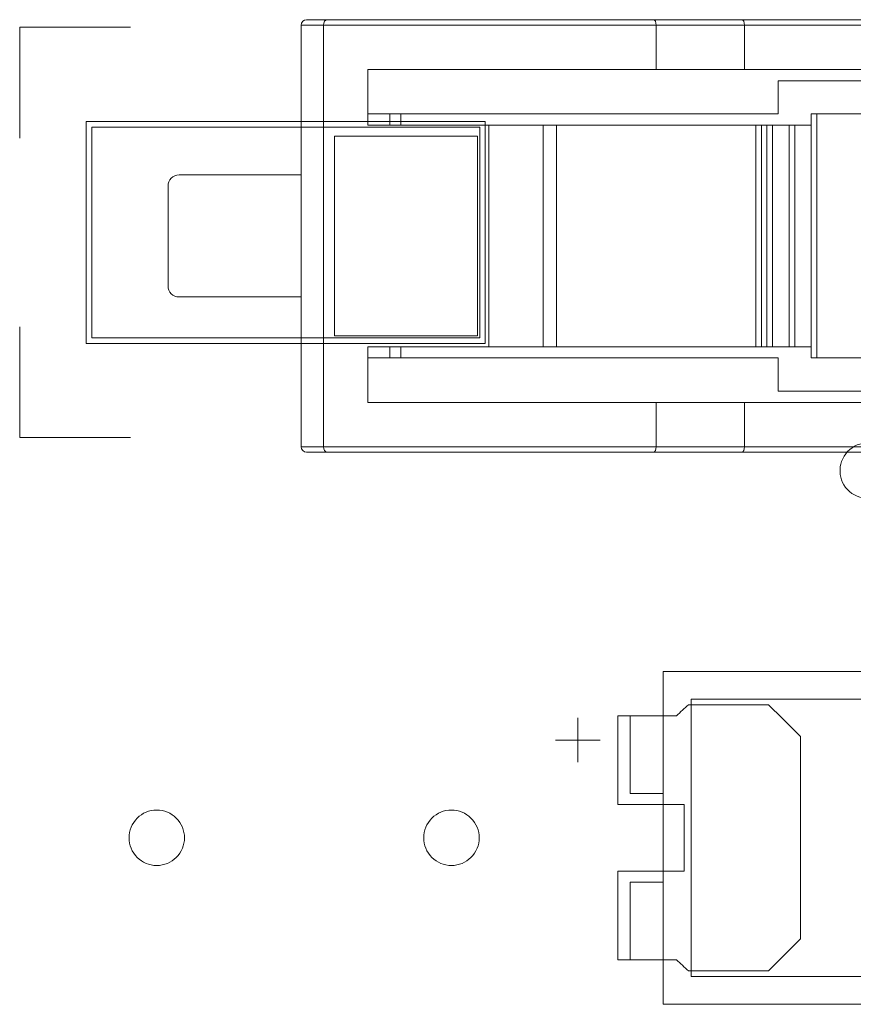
# Model space of a CAD drawing. Header units: inches. Extents: x 513 to 854, y 267 to 501.
# Tile 133 of 214: x 755.56 to 763.08, y 458.15 to 467.03. Entities that reach past the tile are written whole.
import ezdxf

# ---------------------------------------------------------------- set-up
doc = ezdxf.new("R2010")
doc.units = ezdxf.units.IN
doc.header["$MEASUREMENT"] = 0
doc.layers.add('1', color=7, linetype='Continuous')

# ---------------------------------------------------------------- blocks, each defined once
blk = doc.blocks.new('block 480')
at = {"layer": '1', "color": 155, "lineweight": 18, "true_color": 0x4c7299}
blk.add_lwpolyline([(761.3664, 458.1484), (766.3664, 458.1484)], dxfattribs=at)
blk = doc.blocks.new('block 481')
at = {"layer": '1', "color": 155, "lineweight": 18, "true_color": 0x4c7299}
blk.add_lwpolyline([(766.3664, 461.1484), (761.3664, 461.1484)], dxfattribs=at)
blk = doc.blocks.new('block 483')
at = {"layer": '1', "color": 155, "lineweight": 18, "true_color": 0x4c7299}
blk.add_lwpolyline([(761.6164, 460.8984), (766.1164, 460.8984)], dxfattribs=at)
blk = doc.blocks.new('block 485')
at = {"layer": '1', "color": 155, "lineweight": 18, "true_color": 0x4c7299}
blk.add_lwpolyline([(766.1164, 458.3984), (761.6164, 458.3984)], dxfattribs=at)
blk = doc.blocks.new('block 487')
at = {"layer": '1', "color": 155, "lineweight": 18, "true_color": 0x4c7299}
blk.add_lwpolyline([(761.6164, 458.3984), (761.6164, 460.8984)], dxfattribs=at)
blk = doc.blocks.new('block 489')
at = {"layer": '1', "color": 155, "lineweight": 18, "true_color": 0x4c7299}
blk.add_lwpolyline([(761.3664, 460.0484), (761.0664, 460.0484)], dxfattribs=at)
blk = doc.blocks.new('block 490')
at = {"layer": '1', "color": 155, "lineweight": 18, "true_color": 0x4c7299}
blk.add_lwpolyline([(761.0664, 460.0484), (761.0664, 460.7484)], dxfattribs=at)
blk = doc.blocks.new('block 491')
at = {"layer": '1', "color": 155, "lineweight": 18, "true_color": 0x4c7299}
blk.add_lwpolyline([(761.3664, 461.1484), (761.3664, 458.1484)], dxfattribs=at)
blk = doc.blocks.new('block 495')
at = {"layer": '1', "color": 155, "lineweight": 18, "true_color": 0x4c7299}
blk.add_lwpolyline([(761.3664, 459.2484), (761.0664, 459.2484)], dxfattribs=at)
blk = doc.blocks.new('block 496')
at = {"layer": '1', "color": 155, "lineweight": 18, "true_color": 0x4c7299}
blk.add_lwpolyline([(761.0664, 459.2484), (761.0664, 458.5484)], dxfattribs=at)
blk = doc.blocks.new('block 497')
at = {"layer": '1', "color": 155, "lineweight": 18, "true_color": 0x4c7299}
blk.add_lwpolyline([(761.0664, 460.7484), (761.3664, 460.7484)], dxfattribs=at)
blk = doc.blocks.new('block 820')
at = {"layer": '1', "color": 155, "lineweight": 18, "true_color": 0x4c7299}
blk.add_lwpolyline([(761.0664, 458.5484), (761.3664, 458.5484)], dxfattribs=at)
blk = doc.blocks.new('block 821')
at = {"layer": '1', "color": 155, "lineweight": 18, "true_color": 0x4c7299}
blk.add_lwpolyline([(758.9987, 466.0759), (758.9987, 466.1759)], dxfattribs=at)
blk = doc.blocks.new('block 824')
at = {"layer": '1', "color": 155, "lineweight": 18, "true_color": 0x4c7299}
blk.add_lwpolyline([(758.9987, 463.9759), (758.9987, 464.0759)], dxfattribs=at)
blk = doc.blocks.new('block 825')
at = {"layer": '1', "color": 155, "lineweight": 18, "true_color": 0x4c7299}
blk.add_lwpolyline([(758.0987, 464.5259), (756.9987, 464.5259)], dxfattribs=at)
blk = doc.blocks.new('block 826')
at = {"layer": '1', "color": 155, "lineweight": 18, "true_color": 0x4c7299}
blk.add_lwpolyline([(756.9987, 465.6259), (758.0987, 465.6259)], dxfattribs=at)
blk = doc.blocks.new('block 827')
at = {"layer": '1', "color": 155, "lineweight": 18, "true_color": 0x4c7299}
blk.add_lwpolyline([(756.8987, 464.6259), (756.8987, 465.5259)], dxfattribs=at)
blk = doc.blocks.new('block 1202')
at = {"layer": '1', "color": 155, "lineweight": 18, "true_color": 0x4c7299}
blk.add_lwpolyline([(763.3644, 463.9759), (762.7515, 463.9759)], dxfattribs=at)
blk = doc.blocks.new('block 1203')
at = {"layer": '1', "color": 155, "lineweight": 13, "true_color": 0x4c7299}
blk.add_lwpolyline([(762.7515, 466.1759), (762.7515, 463.9759)], dxfattribs=at)
blk = doc.blocks.new('block 1204')
at = {"layer": '1', "color": 155, "lineweight": 18, "true_color": 0x4c7299}
blk.add_lwpolyline([(762.7515, 466.1759), (763.3644, 466.1759)], dxfattribs=at)
blk = doc.blocks.new('block 1210')
at = {"layer": '1', "color": 155, "lineweight": 18, "true_color": 0x4c7299}
blk.add_lwpolyline([(762.7015, 463.9759), (762.7015, 466.1759)], dxfattribs=at)
blk = doc.blocks.new('block 1211')
at = {"layer": '1', "color": 155, "lineweight": 18, "true_color": 0x4c7299}
blk.add_lwpolyline([(762.7015, 466.1759), (762.7515, 466.1759)], dxfattribs=at)
blk = doc.blocks.new('block 1212')
at = {"layer": '1', "color": 155, "lineweight": 18, "true_color": 0x4c7299}
blk.add_lwpolyline([(762.7015, 463.9759), (762.7515, 463.9759)], dxfattribs=at)
blk = doc.blocks.new('block 1231')
at = {"layer": '1', "color": 155, "lineweight": 13, "true_color": 0x4c7299}
blk.add_lwpolyline([(761.3015, 463.1759), (762.0987, 463.1759)], dxfattribs=at)
blk = doc.blocks.new('block 1232')
at = {"layer": '1', "color": 155, "lineweight": 18, "true_color": 0x4c7299}
blk.add_lwpolyline([(762.0987, 463.1759), (762.0987, 463.5759)], dxfattribs=at)
blk = doc.blocks.new('block 1233')
at = {"layer": '1', "color": 155, "lineweight": 18, "true_color": 0x4c7299}
blk.add_lwpolyline([(762.0987, 463.5759), (761.3015, 463.5759)], dxfattribs=at)
blk = doc.blocks.new('block 1234')
at = {"layer": '1', "color": 155, "lineweight": 13, "true_color": 0x4c7299}
blk.add_lwpolyline([(762.0987, 466.9759), (761.3015, 466.9759)], dxfattribs=at)
blk = doc.blocks.new('block 1235')
at = {"layer": '1', "color": 155, "lineweight": 18, "true_color": 0x4c7299}
blk.add_lwpolyline([(762.0987, 466.5759), (762.0987, 466.9759)], dxfattribs=at)
blk = doc.blocks.new('block 1236')
at = {"layer": '1', "color": 155, "lineweight": 18, "true_color": 0x4c7299}
blk.add_lwpolyline([(761.3015, 466.5759), (762.0987, 466.5759)], dxfattribs=at)
blk = doc.blocks.new('block 1240')
at = {"layer": '1', "color": 155, "lineweight": 13, "true_color": 0x4c7299}
blk.add_lwpolyline([(760.2819, 466.0759), (760.2819, 464.0759)], dxfattribs=at)
blk = doc.blocks.new('block 1241')
at = {"layer": '1', "color": 155, "lineweight": 18, "true_color": 0x4c7299}
blk.add_lwpolyline([(759.7916, 466.0759), (760.2819, 466.0759)], dxfattribs=at)
blk = doc.blocks.new('block 1242')
at = {"layer": '1', "color": 155, "lineweight": 18, "true_color": 0x4c7299}
blk.add_lwpolyline([(760.2819, 464.0759), (759.7916, 464.0759)], dxfattribs=at)
blk = doc.blocks.new('block 1245')
at = {"layer": '1', "color": 155, "lineweight": 18, "true_color": 0x4c7299}
blk.add_lwpolyline([(761.2782, 467.0259), (762.0753, 467.0259)], dxfattribs=at)
blk = doc.blocks.new('block 1249')
at = {"layer": '1', "color": 155, "lineweight": 18, "true_color": 0x4c7299}
blk.add_lwpolyline([(762.0753, 463.1259), (761.2782, 463.1259)], dxfattribs=at)
blk = doc.blocks.new('block 1268')
at = {"layer": '1', "color": 155, "lineweight": 18, "true_color": 0x4c7299}
blk.add_lwpolyline([(758.334, 467.0259), (761.2782, 467.0259)], dxfattribs=at)
blk = doc.blocks.new('block 1269')
at = {"layer": '1', "color": 155, "lineweight": 18, "true_color": 0x4c7299}
blk.add_lwpolyline([(758.4015, 465.9759), (758.4015, 464.1759)], dxfattribs=at)
blk = doc.blocks.new('block 1270')
at = {"layer": '1', "color": 155, "lineweight": 18, "true_color": 0x4c7299}
blk.add_lwpolyline([(758.4015, 464.1759), (759.6916, 464.1759)], dxfattribs=at)
blk = doc.blocks.new('block 1271')
at = {"layer": '1', "color": 155, "lineweight": 18, "true_color": 0x4c7299}
blk.add_lwpolyline([(759.6916, 464.1759), (759.6916, 465.9759)], dxfattribs=at)
blk = doc.blocks.new('block 1272')
at = {"layer": '1', "color": 155, "lineweight": 18, "true_color": 0x4c7299}
blk.add_lwpolyline([(759.6916, 465.9759), (758.4015, 465.9759)], dxfattribs=at)
blk = doc.blocks.new('block 1273')
at = {"layer": '1', "color": 155, "lineweight": 18, "true_color": 0x4c7299}
blk.add_lwpolyline([(758.7015, 464.0759), (758.7015, 463.5759)], dxfattribs=at)
blk = doc.blocks.new('block 1274')
at = {"layer": '1', "color": 155, "lineweight": 18, "true_color": 0x4c7299}
blk.add_lwpolyline([(761.3015, 463.1759), (761.3015, 463.5759)], dxfattribs=at)
blk = doc.blocks.new('block 1275')
at = {"layer": '1', "color": 155, "lineweight": 13, "true_color": 0x4c7299}
blk.add_lwpolyline([(758.3015, 463.1759), (761.3015, 463.1759)], dxfattribs=at)
blk = doc.blocks.new('block 1276')
at = {"layer": '1', "color": 155, "lineweight": 18, "true_color": 0x4c7299}
blk.add_lwpolyline([(758.3015, 463.1759), (758.3015, 466.9759)], dxfattribs=at)
blk = doc.blocks.new('block 1277')
at = {"layer": '1', "color": 155, "lineweight": 13, "true_color": 0x4c7299}
blk.add_lwpolyline([(761.3015, 466.9759), (758.3015, 466.9759)], dxfattribs=at)
blk = doc.blocks.new('block 1278')
at = {"layer": '1', "color": 155, "lineweight": 18, "true_color": 0x4c7299}
blk.add_lwpolyline([(761.3015, 466.5759), (761.3015, 466.9759)], dxfattribs=at)
blk = doc.blocks.new('block 1279')
at = {"layer": '1', "color": 155, "lineweight": 18, "true_color": 0x4c7299}
blk.add_lwpolyline([(758.7015, 466.0759), (759.7916, 466.0759)], dxfattribs=at)
blk = doc.blocks.new('block 1280')
at = {"layer": '1', "color": 155, "lineweight": 13, "true_color": 0x4c7299}
blk.add_lwpolyline([(759.7916, 464.0759), (759.7916, 466.0759)], dxfattribs=at)
blk = doc.blocks.new('block 1281')
at = {"layer": '1', "color": 155, "lineweight": 18, "true_color": 0x4c7299}
blk.add_lwpolyline([(758.7015, 466.5759), (758.7015, 466.0759)], dxfattribs=at)
blk = doc.blocks.new('block 1282')
at = {"layer": '1', "color": 155, "lineweight": 18, "true_color": 0x4c7299}
blk.add_lwpolyline([(758.7015, 463.5759), (761.3015, 463.5759)], dxfattribs=at)
blk = doc.blocks.new('block 1283')
at = {"layer": '1', "color": 155, "lineweight": 18, "true_color": 0x4c7299}
blk.add_lwpolyline([(759.7916, 464.0759), (758.7015, 464.0759)], dxfattribs=at)
blk = doc.blocks.new('block 1284')
at = {"layer": '1', "color": 155, "lineweight": 18, "true_color": 0x4c7299}
blk.add_lwpolyline([(761.3015, 466.5759), (758.7015, 466.5759)], dxfattribs=at)
blk = doc.blocks.new('block 1285')
at = {"layer": '1', "color": 155, "lineweight": 18, "true_color": 0x4c7299}
blk.add_lwpolyline([(761.2782, 463.1259), (758.334, 463.1259)], dxfattribs=at)
blk = doc.blocks.new('block 1289')
at = {"layer": '1', "color": 155, "lineweight": 13, "true_color": 0x4c7299}
blk.add_lwpolyline([(758.0987, 463.1759), (758.3015, 463.1759)], dxfattribs=at)
blk = doc.blocks.new('block 1290')
at = {"layer": '1', "color": 155, "lineweight": 18, "true_color": 0x4c7299}
blk.add_lwpolyline([(758.334, 463.1259), (758.1487, 463.1259)], dxfattribs=at)
blk = doc.blocks.new('block 1291')
at = {"layer": '1', "color": 155, "lineweight": 18, "true_color": 0x4c7299}
blk.add_lwpolyline([(758.0987, 463.1759), (758.0987, 466.9759)], dxfattribs=at)
blk = doc.blocks.new('block 1292')
at = {"layer": '1', "color": 155, "lineweight": 18, "true_color": 0x4c7299}
blk.add_lwpolyline([(758.1487, 467.0259), (758.334, 467.0259)], dxfattribs=at)
blk = doc.blocks.new('block 1293')
at = {"layer": '1', "color": 155, "lineweight": 13, "true_color": 0x4c7299}
blk.add_lwpolyline([(758.3015, 466.9759), (758.0987, 466.9759)], dxfattribs=at)
blk = doc.blocks.new('block 1300')
at = {"layer": '1', "color": 155, "lineweight": 13, "true_color": 0x4c7299}
blk.add_lwpolyline([(762.5515, 466.0759), (762.5515, 464.0759)], dxfattribs=at)
blk = doc.blocks.new('block 1301')
at = {"layer": '1', "color": 155, "lineweight": 18, "true_color": 0x4c7299}
blk.add_lwpolyline([(762.7015, 466.0759), (762.5515, 466.0759)], dxfattribs=at)
blk = doc.blocks.new('block 1302')
at = {"layer": '1', "color": 155, "lineweight": 18, "true_color": 0x4c7299}
blk.add_lwpolyline([(762.5515, 464.0759), (762.7015, 464.0759)], dxfattribs=at)
blk = doc.blocks.new('block 1303')
at = {"layer": '1', "color": 155, "lineweight": 18, "true_color": 0x4c7299}
blk.add_lwpolyline([(762.5015, 464.0759), (762.5015, 466.0759)], dxfattribs=at)
blk = doc.blocks.new('block 1304')
at = {"layer": '1', "color": 155, "lineweight": 18, "true_color": 0x4c7299}
blk.add_lwpolyline([(762.5015, 466.0759), (762.5515, 466.0759)], dxfattribs=at)
blk = doc.blocks.new('block 1305')
at = {"layer": '1', "color": 155, "lineweight": 18, "true_color": 0x4c7299}
blk.add_lwpolyline([(762.5015, 464.0759), (762.5515, 464.0759)], dxfattribs=at)
blk = doc.blocks.new('block 1306')
at = {"layer": '1', "color": 155, "lineweight": 13, "true_color": 0x4c7299}
blk.add_lwpolyline([(762.3515, 466.0759), (762.3515, 464.0759)], dxfattribs=at)
blk = doc.blocks.new('block 1307')
at = {"layer": '1', "color": 155, "lineweight": 18, "true_color": 0x4c7299}
blk.add_lwpolyline([(762.5015, 466.0759), (762.3515, 466.0759)], dxfattribs=at)
blk = doc.blocks.new('block 1308')
at = {"layer": '1', "color": 155, "lineweight": 18, "true_color": 0x4c7299}
blk.add_lwpolyline([(762.3515, 464.0759), (762.5015, 464.0759)], dxfattribs=at)
blk = doc.blocks.new('block 1309')
at = {"layer": '1', "color": 155, "lineweight": 18, "true_color": 0x4c7299}
blk.add_lwpolyline([(762.3015, 464.0759), (762.3015, 466.0759)], dxfattribs=at)
blk = doc.blocks.new('block 1310')
at = {"layer": '1', "color": 155, "lineweight": 18, "true_color": 0x4c7299}
blk.add_lwpolyline([(762.3015, 466.0759), (762.3515, 466.0759)], dxfattribs=at)
blk = doc.blocks.new('block 1311')
at = {"layer": '1', "color": 155, "lineweight": 18, "true_color": 0x4c7299}
blk.add_lwpolyline([(762.3015, 464.0759), (762.3515, 464.0759)], dxfattribs=at)
blk = doc.blocks.new('block 1312')
at = {"layer": '1', "color": 155, "lineweight": 18, "true_color": 0x4c7299}
blk.add_lwpolyline([(760.4015, 466.0759), (760.4015, 464.0759)], dxfattribs=at)
blk = doc.blocks.new('block 1313')
at = {"layer": '1', "color": 155, "lineweight": 18, "true_color": 0x4c7299}
blk.add_lwpolyline([(760.4015, 466.0759), (760.2819, 466.0759)], dxfattribs=at)
blk = doc.blocks.new('block 1314')
at = {"layer": '1', "color": 155, "lineweight": 18, "true_color": 0x4c7299}
blk.add_lwpolyline([(760.4015, 464.0759), (760.2819, 464.0759)], dxfattribs=at)
blk = doc.blocks.new('block 1315')
at = {"layer": '1', "color": 155, "lineweight": 18, "true_color": 0x4c7299}
blk.add_lwpolyline([(762.3015, 466.0759), (762.2515, 466.0759)], dxfattribs=at)
blk = doc.blocks.new('block 1316')
at = {"layer": '1', "color": 155, "lineweight": 18, "true_color": 0x4c7299}
blk.add_lwpolyline([(762.2515, 464.0759), (762.3015, 464.0759)], dxfattribs=at)
blk = doc.blocks.new('block 1317')
at = {"layer": '1', "color": 155, "lineweight": 13, "true_color": 0x4c7299}
blk.add_lwpolyline([(762.2515, 466.0759), (762.2515, 464.0759)], dxfattribs=at)
blk = doc.blocks.new('block 1318')
at = {"layer": '1', "color": 155, "lineweight": 18, "true_color": 0x4c7299}
blk.add_lwpolyline([(762.2015, 464.0759), (762.2015, 466.0759)], dxfattribs=at)
blk = doc.blocks.new('block 1319')
at = {"layer": '1', "color": 155, "lineweight": 18, "true_color": 0x4c7299}
blk.add_lwpolyline([(762.2015, 466.0759), (762.2515, 466.0759)], dxfattribs=at)
blk = doc.blocks.new('block 1320')
at = {"layer": '1', "color": 155, "lineweight": 18, "true_color": 0x4c7299}
blk.add_lwpolyline([(762.2015, 464.0759), (762.2515, 464.0759)], dxfattribs=at)
blk = doc.blocks.new('block 1325')
at = {"layer": '1', "color": 155, "lineweight": 13, "true_color": 0x4c7299}
blk.add_lwpolyline([(762.0987, 463.1759), (764.8987, 463.1759)], dxfattribs=at)
blk = doc.blocks.new('block 1326')
at = {"layer": '1', "color": 155, "lineweight": 18, "true_color": 0x4c7299}
blk.add_lwpolyline([(764.9288, 463.1259), (762.0753, 463.1259)], dxfattribs=at)
blk = doc.blocks.new('block 1327')
at = {"layer": '1', "color": 155, "lineweight": 18, "true_color": 0x4c7299}
blk.add_lwpolyline([(762.0987, 466.5759), (764.8987, 466.5759)], dxfattribs=at)
blk = doc.blocks.new('block 1328')
at = {"layer": '1', "color": 155, "lineweight": 13, "true_color": 0x4c7299}
blk.add_lwpolyline([(764.8987, 466.9759), (762.0987, 466.9759)], dxfattribs=at)
blk = doc.blocks.new('block 1329')
at = {"layer": '1', "color": 155, "lineweight": 18, "true_color": 0x4c7299}
blk.add_lwpolyline([(762.0753, 467.0259), (764.9288, 467.0259)], dxfattribs=at)
blk = doc.blocks.new('block 1330')
at = {"layer": '1', "color": 155, "lineweight": 18, "true_color": 0x4c7299}
blk.add_lwpolyline([(764.8987, 463.5759), (762.0987, 463.5759)], dxfattribs=at)
blk = doc.blocks.new('block 1331')
at = {"layer": '1', "color": 155, "lineweight": 18, "true_color": 0x4c7299}
blk.add_lwpolyline([(760.4015, 466.0759), (762.2015, 466.0759)], dxfattribs=at)
blk = doc.blocks.new('block 1332')
at = {"layer": '1', "color": 155, "lineweight": 18, "true_color": 0x4c7299}
blk.add_lwpolyline([(762.2015, 464.0759), (760.4015, 464.0759)], dxfattribs=at)
blk = doc.blocks.new('block 1333')
at = {"layer": '1', "color": 155, "lineweight": 18, "true_color": 0x4c7299}
blk.add_lwpolyline([(762.4015, 463.9759), (762.4015, 463.6759)], dxfattribs=at)
blk = doc.blocks.new('block 1334')
at = {"layer": '1', "color": 155, "lineweight": 18, "true_color": 0x4c7299}
blk.add_lwpolyline([(762.4015, 463.6759), (765.0015, 463.6759)], dxfattribs=at)
blk = doc.blocks.new('block 1336')
at = {"layer": '1', "color": 155, "lineweight": 18, "true_color": 0x4c7299}
blk.add_lwpolyline([(765.0015, 466.4759), (762.4015, 466.4759)], dxfattribs=at)
blk = doc.blocks.new('block 1337')
at = {"layer": '1', "color": 155, "lineweight": 18, "true_color": 0x4c7299}
blk.add_lwpolyline([(762.4015, 466.4759), (762.4015, 466.1759)], dxfattribs=at)
blk = doc.blocks.new('block 1338')
at = {"layer": '1', "color": 155, "lineweight": 18, "true_color": 0x4c7299}
blk.add_lwpolyline([(762.4015, 466.1759), (758.7015, 466.1759)], dxfattribs=at)
blk = doc.blocks.new('block 1339')
at = {"layer": '1', "color": 155, "lineweight": 18, "true_color": 0x4c7299}
blk.add_lwpolyline([(758.7015, 463.9759), (762.4015, 463.9759)], dxfattribs=at)
blk = doc.blocks.new('block 1346')
at = {"layer": '1', "color": 155, "lineweight": 18, "true_color": 0x4c7299}
blk.add_lwpolyline([(758.8987, 466.0759), (758.8987, 466.1759)], dxfattribs=at)
blk = doc.blocks.new('block 1347')
at = {"layer": '1', "color": 155, "lineweight": 18, "true_color": 0x4c7299}
blk.add_lwpolyline([(758.8987, 463.9759), (758.8987, 464.0759)], dxfattribs=at)
blk = doc.blocks.new('block 1439')
at = {"layer": '1', "color": 18, "lineweight": 13, "true_color": 0x4c0000}
blk.add_lwpolyline([(760.3954, 460.5313), (760.7954, 460.5313)], dxfattribs=at)
blk = doc.blocks.new('block 1440')
at = {"layer": '1', "color": 18, "lineweight": 13, "true_color": 0x4c0000}
blk.add_lwpolyline([(760.5944, 460.3319), (760.5944, 460.7319)], dxfattribs=at)
blk = doc.blocks.new('block 1472')
at = {"layer": '1', "color": 18, "lineweight": 13, "true_color": 0x4c0000}
blk.add_lwpolyline([(760.5944, 460.3319), (760.5944, 460.7319)], dxfattribs=at)
blk = doc.blocks.new('block 1486')
at = {"layer": '1', "color": 18, "lineweight": 13, "true_color": 0x4c0000}
blk.add_lwpolyline([(760.3954, 460.5313), (760.7954, 460.5313)], dxfattribs=at)
blk = doc.blocks.new('block 4420')
at = {"layer": '1', "color": 155, "lineweight": 18, "true_color": 0x4c7299}
blk.add_open_spline([(756.9987, 465.6259), (756.9434, 465.6259), (756.8987, 465.5811), (756.8987, 465.5259)], degree=3, dxfattribs=at)
blk = doc.blocks.new('block 4435')
at = {"layer": '1', "color": 155, "lineweight": 18, "true_color": 0x4c7299}
blk.add_open_spline([(756.8987, 464.6259), (756.8987, 464.5707), (756.9434, 464.5259), (756.9987, 464.5259)], degree=3, dxfattribs=at)
blk = doc.blocks.new('block 4457')
at = {"layer": '1', "color": 155, "lineweight": 18, "true_color": 0x4c7299}
blk.add_open_spline([(758.0987, 463.1759), (758.0987, 463.1483), (758.121, 463.1259), (758.1487, 463.1259)], degree=3, dxfattribs=at)
blk = doc.blocks.new('block 4458')
at = {"layer": '1', "color": 155, "lineweight": 18, "true_color": 0x4c7299}
blk.add_open_spline([(758.1487, 467.0259), (758.121, 467.0259), (758.0987, 467.0035), (758.0987, 466.9759)], degree=3, dxfattribs=at)
blk = doc.blocks.new('block 4616')
at = {"layer": '1', "color": 155, "lineweight": 18, "true_color": 0x4c7299}
blk.add_open_spline([(762.0987, 466.9759), (762.0987, 467.0035), (762.0882, 467.0259), (762.0753, 467.0259)], degree=3, dxfattribs=at)
blk = doc.blocks.new('block 4617')
at = {"layer": '1', "color": 155, "lineweight": 18, "true_color": 0x4c7299}
blk.add_open_spline([(762.0753, 463.1259), (762.0882, 463.1259), (762.0987, 463.1483), (762.0987, 463.1759)], degree=3, dxfattribs=at)
blk = doc.blocks.new('block 4618')
at = {"layer": '1', "color": 155, "lineweight": 18, "true_color": 0x4c7299}
blk.add_open_spline([(761.3015, 466.9759), (761.3015, 467.0035), (761.2911, 467.0259), (761.2782, 467.0259)], degree=3, dxfattribs=at)
blk = doc.blocks.new('block 4619')
at = {"layer": '1', "color": 155, "lineweight": 18, "true_color": 0x4c7299}
blk.add_open_spline([(758.334, 467.0259), (758.3161, 467.0259), (758.3015, 467.0035), (758.3015, 466.9759)], degree=3, dxfattribs=at)
blk = doc.blocks.new('block 4620')
at = {"layer": '1', "color": 155, "lineweight": 18, "true_color": 0x4c7299}
blk.add_open_spline([(761.2782, 463.1259), (761.2911, 463.1259), (761.3015, 463.1483), (761.3015, 463.1759)], degree=3, dxfattribs=at)
blk = doc.blocks.new('block 4621')
at = {"layer": '1', "color": 155, "lineweight": 18, "true_color": 0x4c7299}
blk.add_open_spline([(758.3015, 463.1759), (758.3015, 463.1483), (758.3161, 463.1259), (758.334, 463.1259)], degree=3, dxfattribs=at)
blk = doc.blocks.new('block 5010')
at = {"layer": '1', "color": 18, "lineweight": 18, "true_color": 0x4c0000}
blk.add_lwpolyline([(759.2052, 459.6499), (759.2064, 459.6736), (759.2098, 459.6975), (759.2157, 459.7214), (759.224, 459.7449), (759.2347, 459.7676), (759.2476, 459.7891), (759.2626, 459.8092), (759.2793, 459.8275), (759.2975, 459.8439), (759.3169, 459.8582), (759.3371, 459.8703), (759.3587, 459.8805), (759.3816, 459.8889), (759.4056, 459.895), (759.4303, 459.8987), (759.4553, 459.9), (759.4804, 459.8987), (759.5051, 459.895), (759.5291, 459.8889), (759.552, 459.8805), (759.5735, 459.8703), (759.5938, 459.8582), (759.6132, 459.8439), (759.6314, 459.8275), (759.6481, 459.8092), (759.6631, 459.7891), (759.676, 459.7676), (759.6867, 459.7449), (759.695, 459.7214), (759.7009, 459.6975), (759.7043, 459.6736), (759.7054, 459.6499), (759.7043, 459.6262), (759.7009, 459.6022), (759.695, 459.5783), (759.6867, 459.5548), (759.676, 459.5321), (759.6631, 459.5106), (759.6481, 459.4905), (759.6314, 459.4722), (759.6132, 459.4558), (759.5938, 459.4416), (759.5735, 459.4295), (759.552, 459.4192), (759.5291, 459.4109), (759.5051, 459.4048), (759.4804, 459.401), (759.4553, 459.3998), (759.4303, 459.401), (759.4056, 459.4048), (759.3816, 459.4109), (759.3587, 459.4192), (759.3371, 459.4295), (759.3169, 459.4416), (759.2975, 459.4558), (759.2793, 459.4722), (759.2626, 459.4905), (759.2476, 459.5106), (759.2347, 459.5321), (759.224, 459.5548), (759.2157, 459.5783), (759.2098, 459.6022), (759.2064, 459.6262), (759.2052, 459.6499)], dxfattribs=at)
blk = doc.blocks.new('block 5014')
at = {"layer": '1', "color": 18, "lineweight": 18, "true_color": 0x4c0000}
blk.add_open_spline([(762.3157, 460.8499), (762.4123, 460.7539), (762.5088, 460.658), (762.6053, 460.5621), (762.6053, 459.954), (762.6053, 459.3459), (762.6053, 458.7378), (762.5088, 458.6418), (762.4123, 458.5458), (762.3157, 458.4499), (762.0747, 458.4499), (761.8337, 458.4499), (761.5927, 458.4499), (761.557, 458.4832), (761.5213, 458.5165), (761.4856, 458.5499), (761.3089, 458.5499), (761.1321, 458.5499), (760.9553, 458.5499), (760.9553, 458.8165), (760.9553, 459.0832), (760.9553, 459.3499), (761.1553, 459.3499), (761.3553, 459.3499), (761.5553, 459.3499), (761.5553, 459.5499), (761.5553, 459.7499), (761.5553, 459.9499), (761.3553, 459.9499), (761.1553, 459.9499), (760.9553, 459.9499), (760.9553, 460.2165), (760.9553, 460.4832), (760.9553, 460.7499), (761.1321, 460.7499), (761.3089, 460.7499), (761.4856, 460.7499), (761.5213, 460.7832), (761.557, 460.8165), (761.5927, 460.8499), (761.8337, 460.8499), (762.0747, 460.8499), (762.3157, 460.8499)], degree=3, knots=[0, 0, 0, 0, 1, 1, 1, 2, 2, 2, 3, 3, 3, 4, 4, 4, 5, 5, 5, 6, 6, 6, 7, 7, 7, 8, 8, 8, 9, 9, 9, 10, 10, 10, 11, 11, 11, 12, 12, 12, 13, 13, 13, 14, 14, 14, 14], dxfattribs=at)
blk = doc.blocks.new('block 5015')
at = {"layer": '1', "color": 18, "lineweight": 18, "true_color": 0x4c0000}
blk.add_open_spline([(762.3157, 460.8499), (762.4123, 460.7539), (762.5088, 460.658), (762.6053, 460.5621), (762.6053, 459.954), (762.6053, 459.3459), (762.6053, 458.7378), (762.5088, 458.6418), (762.4123, 458.5458), (762.3157, 458.4499), (762.0747, 458.4499), (761.8337, 458.4499), (761.5927, 458.4499), (761.557, 458.4832), (761.5213, 458.5165), (761.4856, 458.5499), (761.3089, 458.5499), (761.1321, 458.5499), (760.9553, 458.5499), (760.9553, 458.8165), (760.9553, 459.0832), (760.9553, 459.3499), (761.1553, 459.3499), (761.3553, 459.3499), (761.5553, 459.3499), (761.5553, 459.5499), (761.5553, 459.7499), (761.5553, 459.9499), (761.3553, 459.9499), (761.1553, 459.9499), (760.9553, 459.9499), (760.9553, 460.2165), (760.9553, 460.4832), (760.9553, 460.7499), (761.1321, 460.7499), (761.3089, 460.7499), (761.4856, 460.7499), (761.5213, 460.7832), (761.557, 460.8165), (761.5927, 460.8499), (761.8337, 460.8499), (762.0747, 460.8499), (762.3157, 460.8499)], degree=3, knots=[0, 0, 0, 0, 1, 1, 1, 2, 2, 2, 3, 3, 3, 4, 4, 4, 5, 5, 5, 6, 6, 6, 7, 7, 7, 8, 8, 8, 9, 9, 9, 10, 10, 10, 11, 11, 11, 12, 12, 12, 13, 13, 13, 14, 14, 14, 14], dxfattribs=at)
blk = doc.blocks.new('block 5077')
at = {"layer": '1', "color": 18, "lineweight": 18, "true_color": 0x4c0000}
blk.add_lwpolyline([(756.5469, 459.6499), (756.5481, 459.6736), (756.5515, 459.6975), (756.5574, 459.7214), (756.5657, 459.7449), (756.5764, 459.7676), (756.5893, 459.7891), (756.6043, 459.8092), (756.621, 459.8275), (756.6392, 459.8439), (756.6586, 459.8582), (756.6788, 459.8703), (756.7004, 459.8805), (756.7233, 459.8889), (756.7473, 459.895), (756.772, 459.8987), (756.797, 459.9), (756.8221, 459.8987), (756.8468, 459.895), (756.8708, 459.8889), (756.8937, 459.8805), (756.9152, 459.8703), (756.9355, 459.8582), (756.9549, 459.8439), (756.9731, 459.8275), (756.9898, 459.8092), (757.0048, 459.7891), (757.0177, 459.7676), (757.0284, 459.7449), (757.0367, 459.7214), (757.0426, 459.6975), (757.046, 459.6736), (757.0471, 459.6499), (757.046, 459.6262), (757.0426, 459.6022), (757.0367, 459.5783), (757.0284, 459.5548), (757.0177, 459.5321), (757.0048, 459.5106), (756.9898, 459.4905), (756.9731, 459.4722), (756.9549, 459.4558), (756.9355, 459.4416), (756.9152, 459.4295), (756.8937, 459.4192), (756.8708, 459.4109), (756.8468, 459.4048), (756.8221, 459.401), (756.797, 459.3998), (756.772, 459.401), (756.7473, 459.4048), (756.7233, 459.4109), (756.7004, 459.4192), (756.6788, 459.4295), (756.6586, 459.4416), (756.6392, 459.4558), (756.621, 459.4722), (756.6043, 459.4905), (756.5893, 459.5106), (756.5764, 459.5321), (756.5657, 459.5548), (756.5574, 459.5783), (756.5515, 459.6022), (756.5481, 459.6262), (756.5469, 459.6499)], dxfattribs=at)
blk = doc.blocks.new('block 5126')
at = {"layer": '1', "color": 18, "lineweight": 13, "true_color": 0x4c0000}
blk.add_lwpolyline([(756.5469, 459.6499), (756.5481, 459.6736), (756.5515, 459.6975), (756.5574, 459.7214), (756.5657, 459.7449), (756.5764, 459.7676), (756.5893, 459.7891), (756.6043, 459.8092), (756.621, 459.8275), (756.6392, 459.8439), (756.6586, 459.8582), (756.6788, 459.8703), (756.7004, 459.8805), (756.7233, 459.8889), (756.7473, 459.895), (756.772, 459.8987), (756.797, 459.9), (756.8221, 459.8987), (756.8468, 459.895), (756.8708, 459.8889), (756.8937, 459.8805), (756.9152, 459.8703), (756.9355, 459.8582), (756.9549, 459.8439), (756.9731, 459.8275), (756.9898, 459.8092), (757.0048, 459.7891), (757.0177, 459.7676), (757.0284, 459.7449), (757.0367, 459.7214), (757.0426, 459.6975), (757.046, 459.6736), (757.0471, 459.6499), (757.046, 459.6262), (757.0426, 459.6022), (757.0367, 459.5783), (757.0284, 459.5548), (757.0177, 459.5321), (757.0048, 459.5106), (756.9898, 459.4905), (756.9731, 459.4722), (756.9549, 459.4558), (756.9355, 459.4416), (756.9152, 459.4295), (756.8937, 459.4192), (756.8708, 459.4109), (756.8468, 459.4048), (756.8221, 459.401), (756.797, 459.3998), (756.772, 459.401), (756.7473, 459.4048), (756.7233, 459.4109), (756.7004, 459.4192), (756.6788, 459.4295), (756.6586, 459.4416), (756.6392, 459.4558), (756.621, 459.4722), (756.6043, 459.4905), (756.5893, 459.5106), (756.5764, 459.5321), (756.5657, 459.5548), (756.5574, 459.5783), (756.5515, 459.6022), (756.5481, 459.6262), (756.5469, 459.6499)], dxfattribs=at)
blk = doc.blocks.new('block 5130')
at = {"layer": '1', "color": 18, "lineweight": 13, "true_color": 0x4c0000}
blk.add_open_spline([(762.3157, 460.8499), (762.4123, 460.7539), (762.5088, 460.658), (762.6053, 460.5621), (762.6053, 459.954), (762.6053, 459.3459), (762.6053, 458.7378), (762.5088, 458.6418), (762.4123, 458.5458), (762.3157, 458.4499), (762.0747, 458.4499), (761.8337, 458.4499), (761.5927, 458.4499), (761.557, 458.4832), (761.5213, 458.5165), (761.4856, 458.5499), (761.3089, 458.5499), (761.1321, 458.5499), (760.9553, 458.5499), (760.9553, 458.8165), (760.9553, 459.0832), (760.9553, 459.3499), (761.1553, 459.3499), (761.3553, 459.3499), (761.5553, 459.3499), (761.5553, 459.5499), (761.5553, 459.7499), (761.5553, 459.9499), (761.3553, 459.9499), (761.1553, 459.9499), (760.9553, 459.9499), (760.9553, 460.2165), (760.9553, 460.4832), (760.9553, 460.7499), (761.1321, 460.7499), (761.3089, 460.7499), (761.4856, 460.7499), (761.5213, 460.7832), (761.557, 460.8165), (761.5927, 460.8499), (761.8337, 460.8499), (762.0747, 460.8499), (762.3157, 460.8499)], degree=3, knots=[0, 0, 0, 0, 1, 1, 1, 2, 2, 2, 3, 3, 3, 4, 4, 4, 5, 5, 5, 6, 6, 6, 7, 7, 7, 8, 8, 8, 9, 9, 9, 10, 10, 10, 11, 11, 11, 12, 12, 12, 13, 13, 13, 14, 14, 14, 14], dxfattribs=at)
blk = doc.blocks.new('block 5154')
at = {"layer": '1', "color": 18, "lineweight": 13, "true_color": 0x4c0000}
blk.add_open_spline([(762.3157, 460.8499), (762.4123, 460.7539), (762.5088, 460.658), (762.6053, 460.5621), (762.6053, 459.954), (762.6053, 459.3459), (762.6053, 458.7378), (762.5088, 458.6418), (762.4123, 458.5458), (762.3157, 458.4499), (762.0747, 458.4499), (761.8337, 458.4499), (761.5927, 458.4499), (761.557, 458.4832), (761.5213, 458.5165), (761.4856, 458.5499), (761.3089, 458.5499), (761.1321, 458.5499), (760.9553, 458.5499), (760.9553, 458.8165), (760.9553, 459.0832), (760.9553, 459.3499), (761.1553, 459.3499), (761.3553, 459.3499), (761.5553, 459.3499), (761.5553, 459.5499), (761.5553, 459.7499), (761.5553, 459.9499), (761.3553, 459.9499), (761.1553, 459.9499), (760.9553, 459.9499), (760.9553, 460.2165), (760.9553, 460.4832), (760.9553, 460.7499), (761.1321, 460.7499), (761.3089, 460.7499), (761.4856, 460.7499), (761.5213, 460.7832), (761.557, 460.8165), (761.5927, 460.8499), (761.8337, 460.8499), (762.0747, 460.8499), (762.3157, 460.8499)], degree=3, knots=[0, 0, 0, 0, 1, 1, 1, 2, 2, 2, 3, 3, 3, 4, 4, 4, 5, 5, 5, 6, 6, 6, 7, 7, 7, 8, 8, 8, 9, 9, 9, 10, 10, 10, 11, 11, 11, 12, 12, 12, 13, 13, 13, 14, 14, 14, 14], dxfattribs=at)
blk = doc.blocks.new('block 5193')
at = {"layer": '1', "color": 18, "lineweight": 13, "true_color": 0x4c0000}
blk.add_lwpolyline([(759.2052, 459.6499), (759.2064, 459.6736), (759.2098, 459.6975), (759.2157, 459.7214), (759.224, 459.7449), (759.2347, 459.7676), (759.2476, 459.7891), (759.2626, 459.8092), (759.2793, 459.8275), (759.2975, 459.8439), (759.3169, 459.8582), (759.3371, 459.8703), (759.3587, 459.8805), (759.3816, 459.8889), (759.4056, 459.895), (759.4303, 459.8987), (759.4553, 459.9), (759.4804, 459.8987), (759.5051, 459.895), (759.5291, 459.8889), (759.552, 459.8805), (759.5735, 459.8703), (759.5938, 459.8582), (759.6132, 459.8439), (759.6314, 459.8275), (759.6481, 459.8092), (759.6631, 459.7891), (759.676, 459.7676), (759.6867, 459.7449), (759.695, 459.7214), (759.7009, 459.6975), (759.7043, 459.6736), (759.7054, 459.6499), (759.7043, 459.6262), (759.7009, 459.6022), (759.695, 459.5783), (759.6867, 459.5548), (759.676, 459.5321), (759.6631, 459.5106), (759.6481, 459.4905), (759.6314, 459.4722), (759.6132, 459.4558), (759.5938, 459.4416), (759.5735, 459.4295), (759.552, 459.4192), (759.5291, 459.4109), (759.5051, 459.4048), (759.4804, 459.401), (759.4553, 459.3998), (759.4303, 459.401), (759.4056, 459.4048), (759.3816, 459.4109), (759.3587, 459.4192), (759.3371, 459.4295), (759.3169, 459.4416), (759.2975, 459.4558), (759.2793, 459.4722), (759.2626, 459.4905), (759.2476, 459.5106), (759.2347, 459.5321), (759.224, 459.5548), (759.2157, 459.5783), (759.2098, 459.6022), (759.2064, 459.6262), (759.2052, 459.6499)], dxfattribs=at)
blk = doc.blocks.new('block 5341')
at = {"layer": '1', "color": 18, "lineweight": 18, "true_color": 0x4c0000}
blk.add_lwpolyline([(763.2104, 463.2103), (763.2334, 463.2092), (763.2567, 463.2059), (763.2799, 463.2004), (763.3028, 463.1926), (763.3249, 463.1825), (763.3461, 463.1703), (763.3658, 463.1561), (763.384, 463.1402), (763.4004, 463.1228), (763.4148, 463.1043), (763.4272, 463.0849), (763.4377, 463.0644), (763.4465, 463.0426), (763.4533, 463.0197), (763.4579, 462.996), (763.4602, 462.9718), (763.4601, 462.9474), (763.4577, 462.9232), (763.453, 462.8995), (763.4461, 462.8766), (763.4372, 462.8549), (763.4265, 462.8345), (763.414, 462.8152), (763.3995, 462.7967), (763.383, 462.7794), (763.3647, 462.7636), (763.3449, 462.7495), (763.3237, 462.7374), (763.3015, 462.7274), (763.2786, 462.7197), (763.2554, 462.7143), (763.2321, 462.7112), (763.2092, 462.7103), (763.186, 462.7115), (763.1622, 462.715), (763.1382, 462.7209), (763.1143, 462.7295), (763.0909, 462.7407), (763.0685, 462.7545), (763.0475, 462.7707), (763.0282, 462.7891), (763.0111, 462.8094), (762.9963, 462.8313), (762.984, 462.8543), (762.9744, 462.878), (762.9673, 462.9021), (762.9628, 462.926), (762.9607, 462.9494), (762.9608, 462.9724), (762.963, 462.9959), (762.9677, 463.0198), (762.9748, 463.0438), (762.9846, 463.0675), (762.9971, 463.0905), (763.012, 463.1123), (763.0293, 463.1325), (763.0487, 463.1508), (763.0698, 463.1669), (763.0922, 463.1805), (763.1156, 463.1916), (763.1395, 463.2), (763.1635, 463.2058), (763.1873, 463.2092), (763.2104, 463.2103)], dxfattribs=at)
blk = doc.blocks.new('block 5345')
at = {"layer": '1', "color": 18, "lineweight": 13, "true_color": 0x4c0000}
blk.add_open_spline([(756.5604, 463.2578), (756.2271, 463.2578), (755.8938, 463.2578), (755.5604, 463.2578), (755.5604, 463.5911), (755.5604, 463.9244), (755.5604, 464.2578)], degree=3, knots=[0, 0, 0, 0, 1, 1, 1, 2, 2, 2, 2], dxfattribs=at)
blk = doc.blocks.new('block 5346')
at = {"layer": '1', "color": 18, "lineweight": 13, "true_color": 0x4c0000}
blk.add_open_spline([(755.5604, 465.9578), (755.5604, 466.2911), (755.5604, 466.6244), (755.5604, 466.9578), (755.8938, 466.9578), (756.2271, 466.9578), (756.5604, 466.9578)], degree=3, knots=[0, 0, 0, 0, 1, 1, 1, 2, 2, 2, 2], dxfattribs=at)
blk = doc.blocks.new('block 5347')
at = {"layer": '1', "color": 18, "lineweight": 18, "true_color": 0x4c0000}
blk.add_open_spline([(759.7104, 464.1578), (758.5438, 464.1578), (757.3771, 464.1578), (756.2104, 464.1578), (756.2104, 464.7911), (756.2104, 465.4244), (756.2104, 466.0578), (757.3771, 466.0578), (758.5438, 466.0578), (759.7104, 466.0578), (759.7104, 465.4244), (759.7104, 464.7911), (759.7104, 464.1578)], degree=3, knots=[0, 0, 0, 0, 1, 1, 1, 2, 2, 2, 3, 3, 3, 4, 4, 4, 4], dxfattribs=at)
blk = doc.blocks.new('block 5348')
at = {"layer": '1', "color": 18, "lineweight": 18, "true_color": 0x4c0000}
blk.add_open_spline([(759.7604, 464.1078), (758.5604, 464.1078), (757.3604, 464.1078), (756.1604, 464.1078), (756.1604, 464.7744), (756.1604, 465.4411), (756.1604, 466.1078), (757.3604, 466.1078), (758.5604, 466.1078), (759.7604, 466.1078), (759.7604, 465.4411), (759.7604, 464.7744), (759.7604, 464.1078)], degree=3, knots=[0, 0, 0, 0, 1, 1, 1, 2, 2, 2, 3, 3, 3, 4, 4, 4, 4], dxfattribs=at)

msp = doc.modelspace()

# ---------------------------------------------------------------- block references
at = {"layer": '1'}
for name in ['block 5346', 'block 4458', 'block 1291', 'block 1293', 'block 1292', 'block 4619', 'block 1276', 'block 1277', 'block 1268', 'block 1245', 'block 4618', 'block 1234', 'block 1278', 'block 1329', 'block 4616', 'block 1235', 'block 1328', 'block 1281', 'block 1284', 'block 1236', 'block 1327', 'block 1336', 'block 1337', 'block 1338', 'block 1346', 'block 821', 'block 1210', 'block 1211', 'block 1203', 'block 1204', 'block 5348', 'block 1279', 'block 1241', 'block 1280', 'block 1240', 'block 1313', 'block 1312', 'block 1331', 'block 1318', 'block 1319', 'block 1315', 'block 1317', 'block 1309', 'block 1310', 'block 1306', 'block 1307', 'block 1303', 'block 1304', 'block 1300', 'block 1301', 'block 5347', 'block 1269', 'block 1272', 'block 1271', 'block 4420', 'block 826', 'block 827', 'block 4435', 'block 825', 'block 5345', 'block 1270', 'block 1273', 'block 1283', 'block 1347', 'block 824', 'block 1242', 'block 1314', 'block 1332', 'block 1320', 'block 1316', 'block 1311', 'block 1308', 'block 1305', 'block 1302', 'block 1339', 'block 1333', 'block 1212', 'block 1202', 'block 1334', 'block 1282', 'block 1233', 'block 1274', 'block 1232', 'block 1330', 'block 1289', 'block 4457', 'block 1275', 'block 4621', 'block 4620', 'block 1231', 'block 4617', 'block 1325', 'block 5341', 'block 1290', 'block 1285', 'block 1249', 'block 1326', 'block 481', 'block 491', 'block 5014', 'block 5015', 'block 5130', 'block 5154', 'block 483', 'block 487', 'block 490', 'block 497', 'block 1440', 'block 1472', 'block 1439', 'block 1486', 'block 489', 'block 5077', 'block 5126', 'block 5010', 'block 5193', 'block 495', 'block 496', 'block 820', 'block 485', 'block 480']:
    msp.add_blockref(name, (0, 0), dxfattribs=at)

doc.saveas('drawing.dxf')
